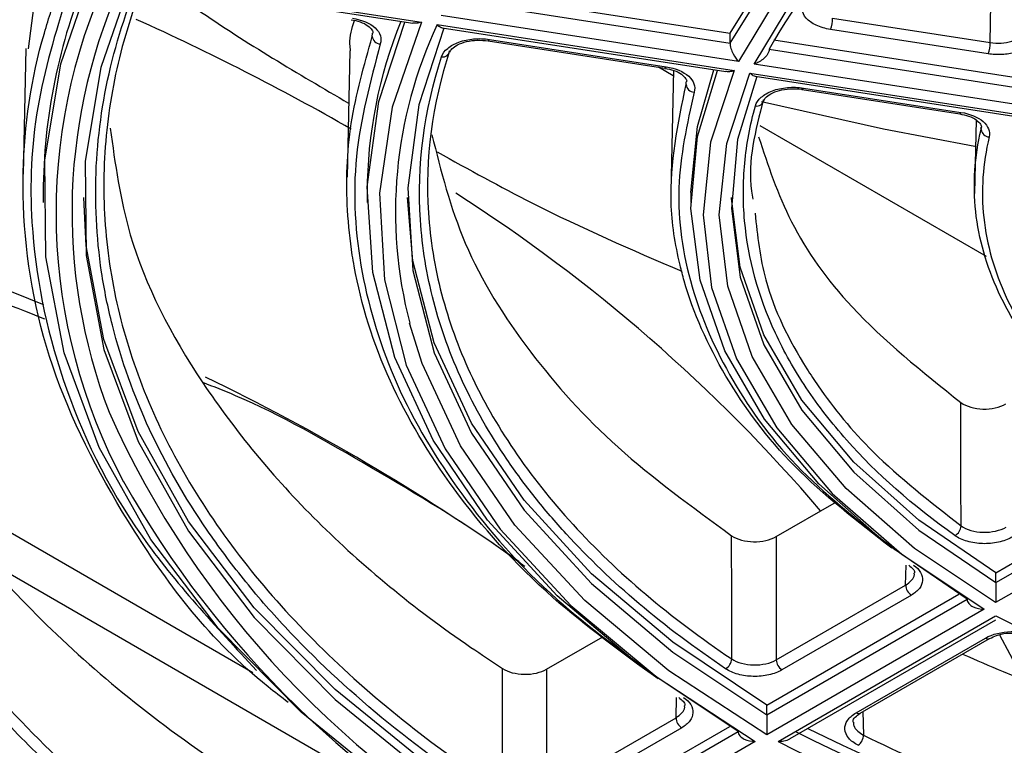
# Model space of a CAD drawing. Header units: millimetres. Extents: x 156 to 887, y -58 to 920.
# Tile 41 of 118: x 822 to 834, y -10 to -1. Entities that reach past the tile are written whole.
import ezdxf

# ---------------------------------------------------------------- set-up
doc = ezdxf.new("R2010")
doc.units = ezdxf.units.MM

msp = doc.modelspace()

# ---------------------------------------------------------------- linework, layer by layer
at = {"color": 7, "linetype": 'Continuous', "lineweight": 25}
for p, q in [((821.856, -0.992), (821.982, -0.037)), ((823.04, -0.096), (826.71, -0.664)), ((823.102, -0.135), (826.604, -0.676)), ((827.198, -0.285), (830.522, -0.799)), ((827.141, -0.399), (830.522, -0.922)), ((830.626, -1.15), (826.955, -0.582)), ((826.904, -0.693), (830.574, -1.261)), ((831.788, -0.614), (833.736, -0.915)), ((826.966, -0.732), (830.468, -1.274)), ((830.522, -0.922), (830.522, -0.799)), ((833.71, -1.054), (831.762, -0.753)), ((827.533, -0.893), (829.717, -1.231)), ((827.549, -0.876), (829.733, -1.214)), ((831.064, -0.883), (834.266, -1.378)), ((821.824, -0.99), (821.791, -2.54)), ((825.824, -1.017), (825.79, -2.576)), ((831.005, -0.996), (834.266, -1.501)), ((834.369, -1.729), (830.819, -1.18)), ((829.82, -1.324), (829.638, -1.219)), ((829.717, -1.231), (829.717, -1.231)), ((829.821, -1.257), (829.789, -2.752)), ((830.767, -1.291), (834.317, -1.84)), ((830.83, -1.33), (834.211, -1.853)), ((831.412, -1.493), (833.359, -1.794)), ((831.427, -1.476), (833.374, -1.777)), ((833.359, -1.794), (833.358, -1.794)), ((833.688, -3.557), (830.892, -1.943)), ((833.56, -1.868), (833.54, -2.777)), ((833.623, -1.989), (833.621, -1.962)), ((822.037, -2.768), (822.037, -2.891)), ((826.037, -2.768), (826.037, -2.891)), ((830.037, -2.768), (830.037, -2.891)), ((833.804, -7.462), (836.089, -6.142)), ((833.804, -7.584), (836.191, -6.206)), ((824.628, -8.697), (820.707, -6.433)), ((836.401, -6.33), (833.802, -7.83)), ((831.09, -7.016), (831.838, -6.584)), ((821.345, -7.312), (825.961, -9.977)), ((833.804, -7.584), (833.804, -7.462)), ((831.092, -8.538), (832.69, -7.615)), ((830.975, -9.095), (833.347, -7.725)), ((832.761, -7.739), (831.162, -8.662)), ((830.975, -9.217), (833.45, -7.788)), ((833.661, -7.912), (830.974, -9.463)), ((831.115, -9.544), (833.802, -7.993)), ((831.266, -9.508), (833.804, -8.043)), ((828.255, -8.652), (828.951, -8.251)), ((832.079, -9.191), (833.678, -8.268)), ((834.109, -8.71), (833.855, -8.234)), ((832.129, -9.196), (833.728, -8.273)), ((830.975, -9.217), (830.975, -9.095)), ((828.146, -10.728), (830.518, -9.359)), ((828.257, -10.174), (829.854, -9.252)), ((828.146, -10.85), (830.621, -9.421)), ((829.924, -9.376), (828.328, -10.298)), ((830.832, -9.544), (828.145, -11.096))]:
    msp.add_line(p, q, dxfattribs=at)
at = {"color": 8, "linetype": 'Continuous', "lineweight": 25}
for p, q in [((826.102, -0.838), (826.103, -0.798)), ((826.102, -0.838), (826.104, -0.801)), ((829.979, -1.433), (829.98, -1.398)), ((829.979, -1.433), (829.979, -1.401)), ((833.623, -1.989), (833.623, -1.971)), ((832.69, -7.615), (832.698, -7.368)), ((829.854, -9.252), (829.861, -9.003)), ((832.161, -9.177), (832.17, -9.466))]:
    msp.add_line(p, q, dxfattribs=at)
at = {"color": 7, "linetype": 'Continuous', "lineweight": 25, "flags": 128}
for points in [[(830.522, -0.799), (831.043, 0.038), (831.742, 0.83), (832.607, 1.565), (833.625, 2.232), (834.781, 2.82), (836.054, 3.32), (837.427, 3.723), (838.876, 4.024)], [(830.522, -0.922), (831.043, -0.085), (831.742, 0.707), (832.607, 1.443), (833.625, 2.11), (834.781, 2.698), (836.054, 3.197), (837.427, 3.6), (838.876, 3.901)], [(839.059, 3.719), (837.588, 3.423), (836.194, 3.022), (834.902, 2.52), (833.731, 1.926), (832.703, 1.25), (831.834, 0.504), (831.137, -0.3), (830.626, -1.15)], [(830.819, -1.18), (831.322, -0.344), (832.007, 0.446), (832.862, 1.18), (833.873, 1.844), (835.023, 2.428), (836.294, 2.922), (837.664, 3.317), (839.111, 3.607)], [(833.736, -0.915), (833.745, -0.188), (833.752, 0.316), (833.756, 0.612)], [(827.793, -11.054), (826.425, -10.158), (825.223, -9.185), (824.199, -8.147), (823.365, -7.053), (822.727, -5.916), (822.295, -4.748), (822.071, -3.56), (822.058, -2.366), (822.256, -1.176), (822.639, -0.063)], [(823.122, -0.138), (822.75, -1.221), (822.557, -2.381), (822.57, -3.545), (822.788, -4.703), (823.21, -5.842), (823.831, -6.95), (824.645, -8.016), (825.642, -9.028), (826.814, -9.976), (828.146, -10.85)], [(830.621, -9.421), (829.421, -8.621), (828.384, -7.747), (827.525, -6.812), (826.853, -5.826), (826.379, -4.804), (826.107, -3.756), (826.041, -2.698), (826.182, -1.642), (826.503, -0.661)], [(826.71, -0.664), (826.346, -1.711), (826.193, -2.775), (826.252, -3.843), (826.522, -4.899), (827.001, -5.931), (827.682, -6.924), (828.555, -7.865), (829.61, -8.743), (830.832, -9.544)], [(826.986, -0.736), (826.677, -1.684), (826.541, -2.707), (826.605, -3.731), (826.868, -4.745), (827.328, -5.736), (827.978, -6.69), (828.81, -7.596), (829.813, -8.442), (830.975, -9.217)], [(830.037, -2.768), (830.119, -1.953), (830.322, -1.252)], [(833.45, -7.788), (832.456, -7.11), (831.617, -6.364), (830.946, -5.564), (830.455, -4.721), (830.151, -3.85), (830.038, -2.963), (830.119, -2.075), (830.368, -1.259)], [(830.574, -1.261), (830.281, -2.145), (830.188, -3.042), (830.294, -3.939), (830.6, -4.821), (831.099, -5.673), (831.784, -6.481), (832.642, -7.231), (833.661, -7.912)], [(833.802, -7.83), (832.801, -7.161), (831.957, -6.423), (831.284, -5.629), (830.793, -4.791), (830.492, -3.924), (830.388, -3.042), (830.48, -2.16), (830.767, -1.291)], [(830.851, -1.333), (830.615, -2.113), (830.538, -2.963), (830.646, -3.812), (830.938, -4.646), (831.408, -5.453), (832.05, -6.22), (832.853, -6.934), (833.804, -7.584)], [(830.908, -1.644), (832.416, -1.981), (833.543, -2.196)], [(828.146, -10.728), (826.814, -9.853), (825.642, -8.905), (824.645, -7.893), (823.831, -6.827), (823.21, -5.719), (822.788, -4.58), (822.57, -3.423), (822.538, -2.83)], [(830.975, -9.095), (829.813, -8.319), (828.81, -7.473), (827.978, -6.567), (827.328, -5.613), (826.868, -4.623), (826.605, -3.609), (826.538, -2.83)], [(833.804, -7.462), (832.853, -6.811), (832.05, -6.097), (831.408, -5.331), (830.938, -4.524), (830.646, -3.69), (830.538, -2.841), (830.538, -2.83)], [(830.974, -9.463), (829.767, -8.671), (828.726, -7.805), (827.863, -6.875), (827.191, -5.894), (826.718, -4.876), (826.564, -4.379)], [(833.375, -6.882), (833.374, -6.363), (833.374, -5.862), (833.374, -5.659), (833.373, -5.361)], [(830.542, -8.526), (830.542, -8.006), (830.542, -7.505), (830.541, -7.307), (830.541, -7.004)], [(831.09, -7.016), (831.09, -7.318), (831.091, -7.812), (831.091, -8.305), (831.092, -8.538)], [(833.728, -8.273), (833.728, -8.273), (833.729, -8.272)], [(827.712, -10.165), (827.711, -9.645), (827.711, -9.144), (827.711, -8.948), (827.711, -8.643)], [(828.255, -8.652), (828.256, -8.957), (828.256, -9.448), (828.257, -9.939), (828.257, -10.174)]]:
    msp.add_lwpolyline(points, dxfattribs=at)
at = {"color": 8, "linetype": 'Continuous', "lineweight": 25, "flags": 128}
for points in [[(827.549, -0.876), (827.543, -0.885), (827.539, -0.891), (827.534, -0.893), (827.533, -0.893)], [(829.733, -1.214), (829.727, -1.223), (829.723, -1.229), (829.718, -1.231), (829.717, -1.231)], [(831.427, -1.476), (831.422, -1.485), (831.417, -1.491), (831.412, -1.493), (831.412, -1.493)], [(833.374, -1.777), (833.369, -1.787), (833.364, -1.792), (833.36, -1.794), (833.359, -1.794)]]:
    msp.add_lwpolyline(points, dxfattribs=at)
at = {"color": 7, "linetype": 'Continuous', "lineweight": 25}
for centre, radius, start, end in [((837.386, -4.566), 7.311, 118.2507, 150.7713), ((829.085, -2.792), 7.047, 157.1542, 179.8105), ((810.532, -28.7), 30.792, 60.1841, 65.7337), ((831.664, -2.782), 5.626, 157.7654, 179.8565), ((831.407, -0.615), 0.381, 338.7726, 0.1102), ((826.206, -0.829), 0.104, 185.23, 267.041), ((833.354, -0.916), 0.381, 338.7726, 0.1102), ((826.977, -1.011), 0.0803, 256.946, 355.7774), ((830.081, -1.424), 0.103, 185.27, 267.9439), ((830.852, -1.617), 0.082, 258.0479, 355.5614), ((833.723, -1.979), 0.1, 185.3185, 269.4971), ((816.217, -19.869), 20.282, 40.4973, 57.4349), ((807.792, -39.116), 37.756, 67.8226, 72.6502), ((811.994, -29.963), 27.677, 54.8754, 64.1931), ((833.56, -0.689), 11.731, 204.1077, 242.5149), ((832.013, 0.139), 14.644, 206.6481, 242.1654), ((833.78, -0.265), 12.346, 209.4589, 242.108), ((832.182, 0.224), 14.66, 207.8602, 242.0773), ((833.234, -6.876), 0.141, 296.7705, 357.3452), ((832.844, -7.609), 0.153, 181.9773, 237.4454), ((842.263, 8.576), 18.604, 242.9496, 279.4643), ((830.398, -8.52), 0.144, 298.2658, 357.5266), ((831.245, -8.532), 0.153, 181.9773, 237.4454), ((830.007, -9.247), 0.153, 181.9773, 237.4454), ((842.258, 12.273), 24.291, 243.2613, 279.1526), ((842.234, 12.315), 24.216, 243.6411, 279.2388), ((832.006, -9.461), 0.164, 307.0489, 358.4942), ((842.237, 12.077), 24.314, 242.7797, 279.6342)]:
    msp.add_arc(centre, radius, start, end, dxfattribs=at)
at = {"color": 8, "linetype": 'Continuous', "lineweight": 25}
for centre, radius, start, end in [((829.222, -3.018), 7.026, 155.1545, 208.1899), ((829.285, -3.01), 6.892, 154.9886, 201.0074), ((831.849, -3.007), 5.46, 154.9282, 194.5556), ((833.707, -8.227), 0.0502, 234.3212, 294.3684), ((832.108, -9.15), 0.0502, 234.3212, 294.3684)]:
    msp.add_arc(centre, radius, start, end, dxfattribs=at)
at = {"color": 7, "linetype": 'Continuous', "lineweight": 25}
for points, knots in [([(822.107, -10.663), (821.845, -10.449), (821.051, -9.802), (820.007, -8.619), (818.979, -7.143), (818.267, -5.604), (817.85, -4.029), (817.766, -2.814), (817.843, -1.518), (818.024, -0.582), (818.301, 0.187), (818.362, 0.354)], [0, 0, 0, 0, 0.067969, 0.205871, 0.343336, 0.480828, 0.618759, 0.756254, 0.796052, 0.955563, 1, 1, 1, 1]), ([(818.459, 0.259), (818.308, -0.2), (818.006, -1.119), (817.848, -2.582), (817.949, -4.107), (818.365, -5.675), (819.074, -7.208), (820.098, -8.678), (821.145, -9.864), (821.946, -10.516), (822.216, -10.736)], [0, 0, 0, 0, 0.121586, 0.243171, 0.380333, 0.517931, 0.65509, 0.792223, 0.929792, 1, 1, 1, 1]), ([(819.318, 0.186), (819.29, 0.111), (819.263, 0.036), (819.087, -0.474), (818.974, -0.914), (818.823, -1.797), (818.786, -2.241), (818.786, -3.129), (818.823, -3.573), (818.974, -4.457), (819.087, -4.897), (819.387, -5.768), (819.574, -6.199), (820.021, -7.049), (820.28, -7.467), (820.869, -8.287), (821.198, -8.689), (821.923, -9.473), (822.319, -9.854), (823.174, -10.592), (823.632, -10.949), (824.367, -11.466), (824.621, -11.636), (824.882, -11.802)], [0.8410661, 0.8410661, 0.8410661, 0.8410661, 0.84375, 0.84375, 0.859375, 0.859375, 0.875, 0.875, 0.890625, 0.890625, 0.90625, 0.90625, 0.921875, 0.921875, 0.9375, 0.9375, 0.953125, 0.953125, 0.96875, 0.96875, 0.984375, 0.984375, 0.9922681, 0.9922681, 0.9922681, 0.9922681]), ([(824.808, -11.924), (824.175, -11.521), (823.588, -11.099), (822.775, -10.438), (822.515, -10.213), (822.017, -9.753), (821.779, -9.518), (821.108, -8.805), (820.713, -8.319), (820.024, -7.324), (819.731, -6.815), (819.369, -6.035), (819.261, -5.772), (819.073, -5.24), (818.992, -4.973), (818.792, -4.172), (818.715, -3.637), (818.67, -2.566), (818.702, -2.03), (818.833, -1.224), (818.891, -0.955), (819.035, -0.418), (819.12, -0.151), (819.22, 0.115)], [0, 0, 0, 0, 0.125, 0.125, 0.1875, 0.1875, 0.25, 0.25, 0.375, 0.375, 0.5, 0.5, 0.5625, 0.5625, 0.625, 0.625, 0.75, 0.75, 0.875, 0.875, 0.9375, 0.9375, 1, 1, 1, 1]), ([(825.063, -9.062), (824.979, -8.998), (824.147, -8.364), (823.129, -7.004), (822.096, -5.049), (821.828, -3.682), (821.789, -2.838), (821.784, -2.084), (821.914, -1.176), (822.168, -0.427), (822.231, -0.242)], [0, 0, 0, 0, 0.026075, 0.259255, 0.475958, 0.692662, 0.704348, 0.7511, 0.938578, 1, 1, 1, 1]), ([(822.329, -0.337), (822.189, -0.796), (821.908, -1.721), (821.844, -3.316), (822.203, -5.104), (823.108, -6.987), (824.166, -8.123), (824.672, -8.667)], [0, 0, 0, 0, 0.161875, 0.326086, 0.552733, 0.785958, 1, 1, 1, 1]), ([(823.689, -0.33), (823.772, -0.388), (824.475, -0.883), (825.184, -1.297), (825.81, -1.663)], [0, 0, 0, 0, 0.116825, 1, 1, 1, 1]), ([(823.186, -0.415), (823.177, -0.44), (823.169, -0.464), (823.036, -0.85), (822.942, -1.215), (822.817, -1.948), (822.786, -2.317), (822.786, -3.054), (822.817, -3.422), (822.942, -4.155), (823.036, -4.52), (823.285, -5.243), (823.44, -5.601), (823.81, -6.306), (824.026, -6.653), (824.514, -7.334), (824.787, -7.668), (825.389, -8.317), (825.718, -8.634), (826.427, -9.246), (826.807, -9.543), (827.375, -9.942), (827.541, -10.054), (827.712, -10.165)], [0.8426848, 0.8426848, 0.8426848, 0.8426848, 0.84375, 0.84375, 0.859375, 0.859375, 0.875, 0.875, 0.890625, 0.890625, 0.90625, 0.90625, 0.921875, 0.921875, 0.9375, 0.9375, 0.953125, 0.953125, 0.96875, 0.96875, 0.984375, 0.984375, 0.9906494, 0.9906494, 0.9906494, 0.9906494]), ([(831.762, -0.753), (831.698, -0.743), (831.638, -0.725), (831.535, -0.677), (831.492, -0.647), (831.433, -0.579), (831.415, -0.541), (831.407, -0.465), (831.418, -0.427), (831.441, -0.391)], [0, 0, 0, 0, 0.25, 0.25, 0.5, 0.5, 0.75, 0.75, 1, 1, 1, 1]), ([(827.637, -10.286), (827.128, -9.956), (826.656, -9.611), (825.786, -8.892), (825.387, -8.518), (824.843, -7.935), (824.672, -7.737), (824.351, -7.339), (824.202, -7.137), (823.784, -6.528), (823.547, -6.114), (823.156, -5.271), (823.002, -4.842), (822.836, -4.187), (822.792, -3.968), (822.726, -3.531), (822.705, -3.312), (822.65, -2.222), (822.78, -1.353), (823.088, -0.487)], [0, 0, 0, 0, 0.125, 0.125, 0.25, 0.25, 0.3125, 0.3125, 0.375, 0.375, 0.5, 0.5, 0.625, 0.625, 0.6875, 0.6875, 0.75, 0.75, 1, 1, 1, 1]), ([(825.835, -1.017), (825.831, -0.989), (825.813, -0.864), (825.851, -0.739), (825.881, -0.643)], [0, 0, 0, 0, 0.2229381, 1, 1, 1, 1]), ([(825.841, -0.633), (825.879, -0.64), (825.961, -0.656), (826.054, -0.706), (826.102, -0.762), (826.114, -0.785), (826.109, -0.799), (826.108, -0.8)], [0, 0, 0, 0, 0.2242854, 0.4806086, 0.7265942, 0.979131, 1, 1, 1, 1]), ([(825.858, -0.614), (825.974, -0.632), (826.075, -0.676), (826.169, -0.763), (826.191, -0.796), (826.213, -0.864), (826.212, -0.898), (826.201, -0.932)], [0, 0, 0, 0, 0.5, 0.5, 0.75, 0.75, 1, 1, 1, 1]), ([(826.71, -0.664), (826.71, -0.664), (826.689, -0.671), (826.652, -0.68), (826.619, -0.676), (826.604, -0.674)], [0, 0, 0, 0, 0.013515, 0.555369, 1, 1, 1, 1]), ([(826.904, -0.693), (826.904, -0.694), (826.916, -0.706), (826.938, -0.725), (826.958, -0.728), (826.966, -0.73)], [0, 0, 0, 0, 0.013406, 0.560239, 1, 1, 1, 1]), ([(829.633, -8.773), (829.183, -8.446), (828.187, -7.722), (827.085, -6.472), (826.26, -5.094), (825.951, -4.109), (825.832, -3.401), (825.771, -2.814), (825.799, -1.907), (826.001, -1.196), (826.102, -0.838)], [0, 0, 0, 0, 0.147676, 0.326873, 0.493219, 0.663352, 0.679696, 0.745096, 0.871727, 1, 1, 1, 1]), ([(833.736, -0.915), (833.824, -0.929), (833.919, -0.923), (834.081, -0.876), (834.146, -0.836), (834.18, -0.788)], [0, 0, 0, 0, 0.5, 0.5, 1, 1, 1, 1]), ([(826.201, -0.932), (826.078, -1.395), (825.829, -2.329), (825.92, -3.747), (826.351, -5.151), (827.163, -6.511), (828.244, -7.746), (829.21, -8.451), (829.648, -8.77)], [0, 0, 0, 0, 0.167571, 0.338955, 0.506526, 0.677909, 0.853983, 1, 1, 1, 1]), ([(826.959, -1.09), (826.971, -1.052), (826.997, -1.017), (827.07, -0.955), (827.118, -0.928), (827.228, -0.889), (827.29, -0.875), (827.419, -0.864), (827.485, -0.866), (827.549, -0.876)], [0, 0, 0, 0, 0.25, 0.25, 0.5, 0.5, 0.75, 0.75, 1, 1, 1, 1]), ([(827.06, -1.033), (827.066, -1.02), (827.078, -0.993), (827.153, -0.939), (827.263, -0.9), (827.398, -0.88), (827.489, -0.889), (827.533, -0.894)], [0, 0, 0, 0, 0.1843789, 0.3776515, 0.5830024, 0.7945509, 1, 1, 1, 1]), ([(830.522, -0.922), (830.522, -0.941), (830.526, -0.964), (830.539, -1.01), (830.549, -1.032), (830.579, -1.093), (830.602, -1.126), (830.626, -1.15)], [0, 0, 0, 0, 0.25, 0.25, 0.5, 0.5, 1, 1, 1, 1]), ([(834.273, -0.892), (834.23, -0.954), (834.147, -1.005), (833.993, -1.05), (833.938, -1.059), (833.823, -1.065), (833.766, -1.063), (833.71, -1.054)], [0, 0, 0, 0, 0.5, 0.5, 0.75, 0.75, 1, 1, 1, 1]), ([(830.467, -8.647), (829.698, -8.132), (829.043, -7.576), (828.362, -6.833), (828.233, -6.682), (827.988, -6.375), (827.873, -6.218), (827.551, -5.745), (827.369, -5.426), (827.068, -4.777), (826.948, -4.448), (826.818, -3.949), (826.782, -3.781), (826.727, -3.444), (826.708, -3.274), (826.653, -2.429), (826.74, -1.757), (826.959, -1.09)], [0, 0, 0, 0, 0.25, 0.25, 0.3125, 0.3125, 0.375, 0.375, 0.5, 0.5, 0.625, 0.625, 0.6875, 0.6875, 0.75, 0.75, 1, 1, 1, 1]), ([(827.057, -1.017), (826.84, -1.68), (826.753, -2.346), (826.807, -3.184), (826.826, -3.352), (826.88, -3.687), (826.986, -4.186), (827.163, -4.675), (827.461, -5.318), (827.641, -5.635), (828.065, -6.261), (828.309, -6.568), (829.127, -7.462), (829.78, -8.015), (830.542, -8.526)], [0, 0, 0, 0, 0.25, 0.25, 0.3125, 0.3125, 0.375, 0.5, 0.5, 0.625, 0.625, 0.75, 0.75, 1, 1, 1, 1]), ([(831.005, -0.996), (831.005, -1.016), (830.997, -1.038), (830.973, -1.078), (830.957, -1.096), (830.903, -1.143), (830.861, -1.166), (830.819, -1.18)], [0, 0, 0, 0, 0.25, 0.25, 0.5, 0.5, 1, 1, 1, 1]), ([(829.733, -1.214), (829.847, -1.231), (829.947, -1.274), (830.042, -1.36), (830.064, -1.392), (830.087, -1.458), (830.088, -1.492), (830.077, -1.526)], [0, 0, 0, 0, 0.5, 0.5, 0.75, 0.75, 1, 1, 1, 1]), ([(829.716, -1.233), (829.754, -1.24), (829.836, -1.255), (829.929, -1.305), (829.977, -1.361), (829.989, -1.384), (829.984, -1.399), (829.983, -1.4)], [0, 0, 0, 0, 0.224156, 0.480618, 0.726523, 0.979037, 1, 1, 1, 1]), ([(830.574, -1.261), (830.574, -1.261), (830.553, -1.268), (830.516, -1.278), (830.483, -1.274), (830.468, -1.272)], [0, 0, 0, 0, 0.013532, 0.554574, 1, 1, 1, 1]), ([(830.767, -1.291), (830.768, -1.291), (830.78, -1.303), (830.802, -1.322), (830.822, -1.326), (830.83, -1.328)], [0, 0, 0, 0, 0.013388, 0.561066, 1, 1, 1, 1]), ([(832.518, -7.158), (832.095, -6.829), (831.251, -6.174), (830.422, -5.043), (830.04, -4.192), (829.853, -3.471), (829.725, -2.66), (829.879, -1.917), (829.979, -1.433)], [0, 0, 0, 0, 0.2012373, 0.4009258, 0.6006128, 0.6325685, 0.760566, 1, 1, 1, 1]), ([(830.077, -1.526), (829.991, -1.92), (829.815, -2.719), (829.995, -3.925), (830.51, -5.102), (831.325, -6.213), (832.152, -6.857), (832.558, -7.173)], [0, 0, 0, 0, 0.198104, 0.401952, 0.600058, 0.803911, 1, 1, 1, 1]), ([(830.835, -1.697), (830.846, -1.659), (830.87, -1.623), (830.943, -1.559), (830.991, -1.531), (831.101, -1.49), (831.165, -1.476), (831.295, -1.464), (831.362, -1.466), (831.427, -1.476)], [0, 0, 0, 0, 0.25, 0.25, 0.5, 0.5, 0.75, 0.75, 1, 1, 1, 1]), ([(830.937, -1.635), (830.942, -1.623), (830.952, -1.598), (831.022, -1.544), (831.129, -1.502), (831.263, -1.482), (831.363, -1.483), (831.409, -1.493), (831.411, -1.493)], [0, 0, 0, 0, 0.175417, 0.365822, 0.567797, 0.775342, 0.989277, 1, 1, 1, 1]), ([(833.298, -7.002), (832.777, -6.634), (832.333, -6.24), (831.777, -5.614), (831.61, -5.399), (831.389, -5.068), (831.32, -4.955), (831.193, -4.73), (831.135, -4.617), (830.871, -4.05), (830.744, -3.587), (830.68, -2.879), (830.681, -2.64), (830.725, -2.167), (830.769, -1.931), (830.835, -1.697)], [0, 0, 0, 0, 0.25, 0.25, 0.375, 0.375, 0.4375, 0.4375, 0.5, 0.5, 0.75, 0.75, 0.875, 0.875, 1, 1, 1, 1]), ([(830.934, -1.623), (830.834, -1.998), (830.726, -2.408), (830.797, -2.816), (830.803, -2.85)], [0, 0, 0, 0, 0.916693, 1, 1, 1, 1]), ([(833.358, -1.796), (833.396, -1.803), (833.478, -1.819), (833.57, -1.869), (833.62, -1.925), (833.63, -1.952), (833.624, -1.971), (833.622, -1.976)], [0, 0, 0, 0, 0.207114, 0.444514, 0.671751, 0.905127, 1, 1, 1, 1]), ([(833.374, -1.777), (833.486, -1.794), (833.584, -1.835), (833.679, -1.918), (833.702, -1.949), (833.727, -2.014), (833.73, -2.047), (833.722, -2.08)], [0, 0, 0, 0, 0.5, 0.5, 0.75, 0.75, 1, 1, 1, 1]), ([(818.89, -2.051), (818.912, -2.392), (818.983, -3.497), (819.8, -5.322), (821.319, -7.441), (823.103, -9.089), (824.424, -9.974), (824.881, -10.28)], [0, 0, 0, 0, 0.112275, 0.363821, 0.615341, 0.866864, 1, 1, 1, 1]), ([(822.865, -1.971), (822.926, -2.412), (823.073, -3.486), (823.934, -5.135), (825.347, -6.855), (826.727, -7.994), (827.579, -8.557), (827.711, -8.643)], [0, 0, 0, 0, 0.179922, 0.437837, 0.695518, 0.953193, 1, 1, 1, 1]), ([(826.839, -2.054), (826.951, -2.503), (827.182, -3.423), (827.99, -4.721), (829.087, -5.945), (830.053, -6.648), (830.541, -7.004)], [0, 0, 0, 0, 0.24806, 0.508778, 0.751616, 1, 1, 1, 1]), ([(835.387, -5.79), (835.207, -5.656), (835.039, -5.518), (834.728, -5.232), (834.584, -5.085), (834.194, -4.631), (833.989, -4.319), (833.764, -3.835), (833.702, -3.671), (833.608, -3.337), (833.574, -3.169), (833.538, -2.832), (833.534, -2.663), (833.557, -2.325), (833.582, -2.156), (833.623, -1.989)], [0, 0, 0, 0, 0.125, 0.125, 0.25, 0.25, 0.5, 0.5, 0.625, 0.625, 0.75, 0.75, 0.875, 0.875, 1, 1, 1, 1]), ([(830.874, -2.08), (830.99, -2.432), (831.229, -3.157), (832.03, -4.286), (832.894, -4.978), (833.373, -5.361)], [0, 0, 0, 0, 0.296055, 0.609951, 1, 1, 1, 1]), ([(833.722, -2.08), (833.642, -2.412), (833.62, -2.744), (833.673, -3.242), (833.706, -3.408), (833.799, -3.738), (833.86, -3.901), (834.082, -4.38), (834.284, -4.69), (834.671, -5.139), (834.813, -5.285), (835.121, -5.568), (835.287, -5.705), (835.466, -5.837)], [0, 0, 0, 0, 0.25, 0.25, 0.375, 0.375, 0.5, 0.5, 0.75, 0.75, 0.875, 0.875, 1, 1, 1, 1]), ([(826.904, -2.266), (827.294, -2.481), (828.305, -3.04), (829.308, -3.473), (829.924, -3.739)], [0, 0, 0, 0, 0.38582, 1, 1, 1, 1]), ([(830.83, -3.023), (830.86, -3.299), (830.93, -3.952), (831.283, -4.66), (831.747, -5.366), (832.301, -6.044), (832.994, -6.585), (833.375, -6.882)], [0, 0, 0, 0, 0.1968511, 0.4670525, 0.5208148, 0.7363348, 1, 1, 1, 1]), ([(822.057, -4.33), (821.975, -4.297), (821.011, -3.904), (820.084, -3.737), (819.237, -3.584)], [0, 0, 0, 0, 0.08487, 1, 1, 1, 1]), ([(827.988, -7.386), (827.916, -7.333), (827.29, -6.87), (826.095, -6.163), (824.832, -5.432), (824.144, -5.165), (824.008, -5.113)], [0, 0, 0, 0, 0.054215, 0.475639, 0.89706, 1, 1, 1, 1]), ([(833.373, -5.361), (833.407, -5.385), (833.448, -5.404), (833.541, -5.431), (833.593, -5.439), (833.697, -5.442), (833.749, -5.437), (833.846, -5.415), (833.891, -5.399), (833.928, -5.377)], [0, 0, 0, 0, 0.25, 0.25, 0.5, 0.5, 0.75, 0.75, 1, 1, 1, 1]), ([(833.375, -6.882), (833.408, -6.906), (833.45, -6.925), (833.543, -6.952), (833.595, -6.96), (833.698, -6.963), (833.751, -6.958), (833.849, -6.936), (833.893, -6.92), (833.931, -6.899)], [0, 0, 0, 0, 0.25, 0.25, 0.5, 0.5, 0.75, 0.75, 1, 1, 1, 1]), ([(830.541, -7.004), (830.575, -7.027), (830.617, -7.045), (830.709, -7.071), (830.76, -7.078), (830.862, -7.08), (830.914, -7.075), (831.009, -7.053), (831.053, -7.037), (831.09, -7.016)], [0, 0, 0, 0, 0.25, 0.25, 0.5, 0.5, 0.75, 0.75, 1, 1, 1, 1]), ([(834.001, -7.023), (833.954, -7.05), (833.898, -7.071), (833.774, -7.098), (833.707, -7.104), (833.576, -7.101), (833.51, -7.091), (833.392, -7.056), (833.34, -7.032), (833.298, -7.002)], [0, 0, 0, 0, 0.25, 0.25, 0.5, 0.5, 0.75, 0.75, 1, 1, 1, 1]), ([(832.73, -7.369), (832.749, -7.385), (832.79, -7.418), (832.803, -7.446), (832.797, -7.463), (832.796, -7.467)], [0, 0, 0, 0, 0.387972, 0.848231, 1, 1, 1, 1]), ([(832.789, -7.369), (832.865, -7.421), (832.905, -7.489), (832.897, -7.591), (832.884, -7.624), (832.836, -7.686), (832.803, -7.714), (832.761, -7.739)], [0, 0, 0, 0, 0.5, 0.5, 0.75, 0.75, 1, 1, 1, 1]), ([(833.804, -7.584), (833.804, -7.604), (833.804, -7.628), (833.804, -7.676), (833.803, -7.7), (833.803, -7.766), (833.803, -7.802), (833.802, -7.83)], [0, 0, 0, 0, 0.25, 0.25, 0.5, 0.5, 1, 1, 1, 1]), ([(833.45, -7.788), (833.45, -7.808), (833.459, -7.827), (833.486, -7.859), (833.504, -7.872), (833.566, -7.902), (833.614, -7.912), (833.661, -7.912)], [0, 0, 0, 0, 0.25, 0.25, 0.5, 0.5, 1, 1, 1, 1]), ([(833.678, -8.268), (833.762, -8.219), (833.876, -8.191), (834.052, -8.186), (834.11, -8.191), (834.222, -8.213), (834.274, -8.23), (834.319, -8.252)], [0, 0, 0, 0, 0.5, 0.5, 0.75, 0.75, 1, 1, 1, 1]), ([(833.73, -8.274), (833.756, -8.26), (833.813, -8.23), (833.939, -8.205), (834.08, -8.205), (834.201, -8.226), (834.253, -8.252), (834.272, -8.262)], [0, 0, 0, 0, 0.183493, 0.405048, 0.636682, 0.870339, 1, 1, 1, 1]), ([(833.394, -8.466), (833.56, -8.539), (834.324, -8.879), (835.915, -9.341), (838.152, -9.822), (840.516, -10.077), (842.808, -10.139), (844.253, -10.018), (844.938, -9.961)], [0, 0, 0, 0, 0.051666, 0.238029, 0.436499, 0.639962, 0.829472, 1, 1, 1, 1]), ([(830.542, -8.526), (830.576, -8.548), (830.618, -8.566), (830.71, -8.592), (830.761, -8.599), (830.864, -8.601), (830.916, -8.596), (831.011, -8.575), (831.055, -8.559), (831.092, -8.538)], [0, 0, 0, 0, 0.25, 0.25, 0.5, 0.5, 0.75, 0.75, 1, 1, 1, 1]), ([(827.711, -8.643), (827.745, -8.665), (827.786, -8.683), (827.878, -8.708), (827.929, -8.714), (828.03, -8.716), (828.082, -8.711), (828.176, -8.689), (828.219, -8.673), (828.255, -8.652)], [0, 0, 0, 0, 0.25, 0.25, 0.5, 0.5, 0.75, 0.75, 1, 1, 1, 1]), ([(831.162, -8.662), (831.116, -8.688), (831.06, -8.709), (830.939, -8.737), (830.873, -8.743), (830.744, -8.74), (830.679, -8.731), (830.562, -8.698), (830.51, -8.675), (830.467, -8.647)], [0, 0, 0, 0, 0.25, 0.25, 0.5, 0.5, 0.75, 0.75, 1, 1, 1, 1]), ([(829.888, -9.004), (829.908, -9.019), (829.951, -9.052), (829.966, -9.083), (829.961, -9.1), (829.959, -9.104)], [0, 0, 0, 0, 0.3789339, 0.8244517, 1, 1, 1, 1]), ([(829.946, -9.002), (830.025, -9.054), (830.067, -9.123), (830.061, -9.226), (830.048, -9.26), (830, -9.323), (829.967, -9.352), (829.924, -9.376)], [0, 0, 0, 0, 0.5, 0.5, 0.75, 0.75, 1, 1, 1, 1]), ([(830.975, -9.217), (830.975, -9.237), (830.975, -9.261), (830.975, -9.309), (830.975, -9.333), (830.974, -9.399), (830.974, -9.435), (830.974, -9.463)], [0, 0, 0, 0, 0.25, 0.25, 0.5, 0.5, 1, 1, 1, 1]), ([(832.105, -9.592), (832.055, -9.568), (832.015, -9.537), (831.959, -9.47), (831.943, -9.432), (831.938, -9.357), (831.949, -9.319), (831.997, -9.25), (832.033, -9.218), (832.079, -9.191)], [0, 0, 0, 0, 0.25, 0.25, 0.5, 0.5, 0.75, 0.75, 1, 1, 1, 1]), ([(832.043, -9.306), (832.042, -9.301), (832.038, -9.284), (832.056, -9.248), (832.107, -9.212), (832.13, -9.196)], [0, 0, 0, 0, 0.163934, 0.626422, 1, 1, 1, 1]), ([(830.621, -9.421), (830.621, -9.441), (830.63, -9.46), (830.657, -9.492), (830.676, -9.505), (830.737, -9.535), (830.785, -9.544), (830.832, -9.544)], [0, 0, 0, 0, 0.25, 0.25, 0.5, 0.5, 1, 1, 1, 1]), ([(832.17, -9.466), (833.055, -9.905), (834.011, -10.282), (835.295, -10.674), (835.557, -10.749), (836.086, -10.889), (836.354, -10.954), (837.162, -11.138), (837.71, -11.242), (838.824, -11.414), (839.39, -11.483), (840.54, -11.584), (841.124, -11.615), (842.873, -11.653), (844.03, -11.603), (845.177, -11.477)], [0, 0, 0, 0, 0.25, 0.25, 0.3125, 0.3125, 0.375, 0.375, 0.5, 0.5, 0.625, 0.625, 0.75, 0.75, 1, 1, 1, 1]), ([(831.115, -9.544), (831.116, -9.544), (831.14, -9.544), (831.189, -9.538), (831.242, -9.525), (831.263, -9.509), (831.265, -9.508)], [0, 0, 0, 0, 0.010933, 0.456896, 0.951937, 1, 1, 1, 1])]:
    msp.add_open_spline(points, degree=3, knots=knots, dxfattribs=at)
at = {"color": 8, "linetype": 'Continuous', "lineweight": 25}
for points, knots in [([(832.69, -7.615), (832.717, -7.596), (832.769, -7.558), (832.802, -7.503), (832.797, -7.473), (832.796, -7.467)], [0, 0, 0, 0, 0.445061, 0.890107, 1, 1, 1, 1]), ([(829.854, -9.252), (829.88, -9.233), (829.932, -9.195), (829.965, -9.141), (829.96, -9.11), (829.959, -9.104)], [0, 0, 0, 0, 0.444168, 0.888321, 1, 1, 1, 1]), ([(832.045, -9.306), (832.045, -9.32), (832.046, -9.359), (832.09, -9.417), (832.145, -9.45), (832.17, -9.466)], [0, 0, 0, 0, 0.243984, 0.64662, 1, 1, 1, 1])]:
    msp.add_open_spline(points, degree=3, knots=knots, dxfattribs=at)

doc.saveas('drawing.dxf')
